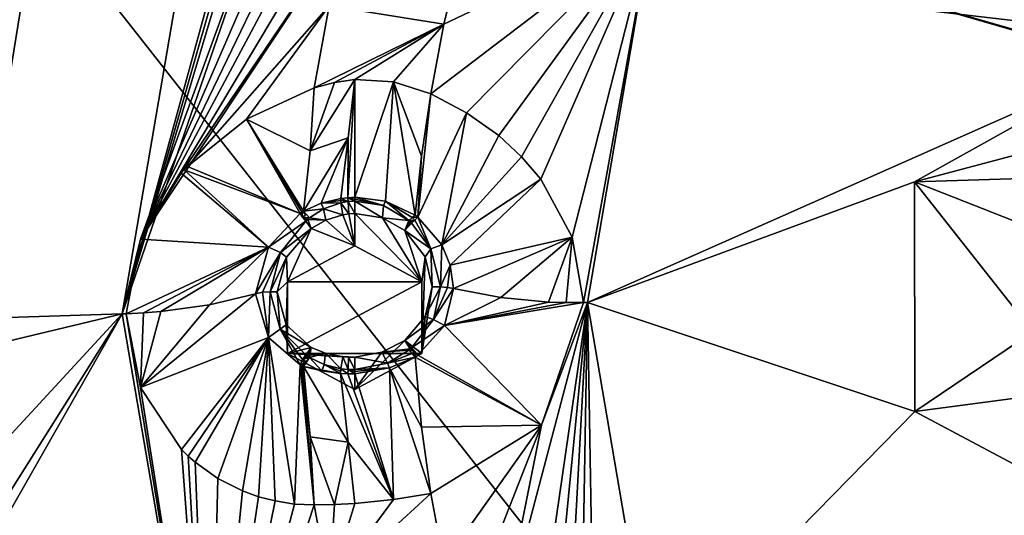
# Model space of a CAD drawing. Header units: millimetres. Extents: x -198 to 35, y -266 to 413.
# Tile 25 of 98: x -73.21 to -60.52, y -210.57 to -204.18. Entities that reach past the tile are written whole.
import ezdxf

# ---------------------------------------------------------------- set-up
doc = ezdxf.new("R2010")
doc.units = ezdxf.units.MM
doc.header["$LTSCALE"] = 87.30003
for name, color, linetype in [('1013', 7, 'CONTINUOUS'), ('1038', 7, 'CONTINUOUS'), ('1039', 7, 'CONTINUOUS'), ('1042', 7, 'CONTINUOUS'), ('386', 7, 'CONTINUOUS'), ('387', 7, 'CONTINUOUS'), ('388', 7, 'CONTINUOUS'), ('389', 7, 'CONTINUOUS'), ('390', 7, 'CONTINUOUS'), ('391', 7, 'CONTINUOUS'), ('392', 7, 'CONTINUOUS'), ('393', 7, 'CONTINUOUS'), ('442', 7, 'CONTINUOUS'), ('443', 7, 'CONTINUOUS'), ('540', 7, 'CONTINUOUS'), ('541', 7, 'CONTINUOUS'), ('542', 7, 'CONTINUOUS'), ('543', 7, 'CONTINUOUS'), ('544', 7, 'CONTINUOUS'), ('545', 7, 'CONTINUOUS'), ('546', 7, 'CONTINUOUS'), ('547', 7, 'CONTINUOUS'), ('548', 7, 'CONTINUOUS'), ('549', 7, 'CONTINUOUS'), ('722', 7, 'CONTINUOUS'), ('723', 7, 'CONTINUOUS'), ('724', 7, 'CONTINUOUS'), ('725', 7, 'CONTINUOUS'), ('726', 7, 'CONTINUOUS'), ('727', 7, 'CONTINUOUS'), ('728', 7, 'CONTINUOUS'), ('729', 7, 'CONTINUOUS'), ('730', 7, 'CONTINUOUS'), ('731', 7, 'CONTINUOUS'), ('732', 7, 'CONTINUOUS'), ('733', 7, 'CONTINUOUS'), ('734', 7, 'CONTINUOUS'), ('735', 7, 'CONTINUOUS'), ('834', 7, 'CONTINUOUS'), ('876', 7, 'CONTINUOUS'), ('989', 7, 'CONTINUOUS')]:
    doc.layers.add(name, color=color, linetype=linetype)

msp = doc.modelspace()

# ---------------------------------------------------------------- linework, layer by layer
at = {"layer": '1013', "linetype": 'Continuous'}
for points in [[(-58.916, -204.73, 96.739), (-61.675, -206.272, 97.264), (-58.909, -205.534, 97.208), (-58.916, -204.73, 96.739)], [(-61.675, -206.272, 97.264), (-58.911, -206.186, 97.872), (-58.909, -205.534, 97.208), (-61.675, -206.272, 97.264)], [(-58.911, -206.186, 97.872), (-61.675, -206.272, 97.264), (-60.146, -206.873, 98.106), (-58.911, -206.186, 97.872)], [(-61.675, -206.272, 97.264), (-61.67, -209.236, 98.462), (-60.15, -208.206, 98.645), (-61.675, -206.272, 97.264)], [(-60.146, -206.873, 98.106), (-61.675, -206.272, 97.264), (-60.15, -208.206, 98.645), (-60.146, -206.873, 98.106)], [(-61.67, -209.236, 98.462), (-58.911, -208.868, 98.956), (-60.15, -208.206, 98.645), (-61.67, -209.236, 98.462)], [(-61.67, -209.236, 98.462), (-58.916, -210.703, 99.152), (-58.911, -208.868, 98.956), (-61.67, -209.236, 98.462)]]:
    msp.add_3dface(points, dxfattribs=at)
at = {"layer": '1038', "linetype": 'Continuous'}
for points in [[(-67.913, -205.133, 96.914), (-67.453, -205.378, 96.861), (-65.062, -202.956, 95.706), (-67.913, -205.133, 96.914)], [(-67.913, -205.133, 96.914), (-65.062, -202.956, 95.706), (-67.746, -204.236, 96.551), (-67.913, -205.133, 96.914)], [(-65.062, -202.956, 95.706), (-67.53, -203.347, 96.192), (-67.746, -204.236, 96.551), (-65.062, -202.956, 95.706)], [(-67.453, -205.378, 96.861), (-67.038, -205.674, 96.88), (-65.062, -202.956, 95.706), (-67.453, -205.378, 96.861)], [(-67.038, -205.674, 96.88), (-66.743, -205.946, 96.942), (-65.062, -202.956, 95.706), (-67.038, -205.674, 96.88)], [(-66.743, -205.946, 96.942), (-66.494, -206.236, 97.033), (-65.062, -202.956, 95.706), (-66.743, -205.946, 96.942)], [(-66.494, -206.236, 97.033), (-66.089, -206.986, 97.326), (-65.062, -202.956, 95.706), (-66.494, -206.236, 97.033)], [(-66.089, -206.986, 97.326), (-65.944, -207.827, 97.672), (-65.062, -202.956, 95.706), (-66.089, -206.986, 97.326)], [(-65.944, -207.827, 97.672), (-65.894, -207.826, 97.674), (-65.062, -202.956, 95.706), (-65.944, -207.827, 97.672)], [(-66.488, -209.41, 98.315), (-67.032, -212.143, 99.596), (-65.894, -207.826, 97.674), (-66.488, -209.41, 98.315)], [(-67.032, -212.143, 99.596), (-66.536, -212.274, 99.547), (-65.894, -207.826, 97.674), (-67.032, -212.143, 99.596)], [(-66.536, -212.274, 99.547), (-66.335, -212.346, 99.548), (-65.894, -207.826, 97.674), (-66.536, -212.274, 99.547)], [(-65.944, -207.827, 97.672), (-66.488, -209.41, 98.315), (-65.894, -207.826, 97.674), (-65.944, -207.827, 97.672)], [(-66.335, -212.346, 99.548), (-66.143, -212.427, 99.559), (-65.894, -207.826, 97.674), (-66.335, -212.346, 99.548)], [(-66.143, -212.427, 99.559), (-65.974, -212.51, 99.578), (-65.894, -207.826, 97.674), (-66.143, -212.427, 99.559)], [(-65.974, -212.51, 99.578), (-65.81, -212.601, 99.605), (-65.894, -207.826, 97.674), (-65.974, -212.51, 99.578)], [(-65.81, -212.601, 99.605), (-65.062, -212.697, 99.642), (-65.894, -207.826, 97.674), (-65.81, -212.601, 99.605)], [(-66.488, -209.41, 98.315), (-67.913, -210.292, 98.998), (-67.746, -211.189, 99.361), (-66.488, -209.41, 98.315)], [(-67.53, -212.078, 99.72), (-66.488, -209.41, 98.315), (-67.746, -211.189, 99.361), (-67.53, -212.078, 99.72)], [(-66.488, -209.41, 98.315), (-67.53, -212.078, 99.72), (-67.032, -212.143, 99.596), (-66.488, -209.41, 98.315)]]:
    msp.add_3dface(points, dxfattribs=at)
at = {"layer": '1039', "linetype": 'Continuous'}
for points in [[(-70.174, -201.701, 94.868), (-70.768, -201.384, 94.646), (-71.894, -207.974, 97.309), (-70.174, -201.701, 94.868)], [(-70.131, -201.807, 94.926), (-70.174, -201.701, 94.868), (-71.894, -207.974, 97.309), (-70.131, -201.807, 94.926)], [(-70.083, -201.912, 94.986), (-70.131, -201.807, 94.926), (-71.894, -207.974, 97.309), (-70.083, -201.912, 94.986)], [(-69.908, -202.207, 95.171), (-70.083, -201.912, 94.986), (-71.894, -207.974, 97.309), (-69.908, -202.207, 95.171)], [(-71.657, -207.011, 96.94), (-69.908, -202.207, 95.171), (-71.894, -207.974, 97.309), (-71.657, -207.011, 96.94)], [(-69.692, -202.468, 95.365), (-69.908, -202.207, 95.171), (-71.657, -207.011, 96.94), (-69.692, -202.468, 95.365)], [(-69.54, -202.61, 95.49), (-69.692, -202.468, 95.365), (-71.657, -207.011, 96.94), (-69.54, -202.61, 95.49)], [(-69.377, -202.735, 95.619), (-69.54, -202.61, 95.49), (-71.657, -207.011, 96.94), (-69.377, -202.735, 95.619)], [(-69.178, -202.856, 95.771), (-69.377, -202.735, 95.619), (-71.657, -207.011, 96.94), (-69.178, -202.856, 95.771)], [(-68.966, -202.953, 95.93), (-69.178, -202.856, 95.771), (-71.657, -207.011, 96.94), (-68.966, -202.953, 95.93)], [(-68.966, -202.953, 95.93), (-71.657, -207.011, 96.94), (-71.132, -206.159, 96.669), (-68.966, -202.953, 95.93)], [(-68.966, -202.953, 95.93), (-71.132, -206.159, 96.669), (-69.223, -203.999, 96.353), (-68.966, -202.953, 95.93)], [(-71.132, -206.159, 96.669), (-71.093, -206.116, 96.658), (-69.223, -203.999, 96.353), (-71.132, -206.159, 96.669)], [(-71.093, -206.116, 96.658), (-71.053, -206.072, 96.648), (-69.223, -203.999, 96.353), (-71.093, -206.116, 96.658)], [(-71.053, -206.072, 96.648), (-70.291, -205.463, 96.59), (-69.223, -203.999, 96.353), (-71.053, -206.072, 96.648)], [(-70.291, -205.463, 96.59), (-69.417, -205.056, 96.78), (-69.223, -203.999, 96.353), (-70.291, -205.463, 96.59)], [(-71.844, -207.973, 97.312), (-71.657, -207.011, 96.94), (-71.894, -207.974, 97.309), (-71.844, -207.973, 97.312)], [(-71.844, -207.973, 97.312), (-71.894, -207.974, 97.309), (-70.768, -214.564, 99.971), (-71.844, -207.973, 97.312)], [(-71.657, -208.924, 97.714), (-71.844, -207.973, 97.312), (-70.768, -214.564, 99.971), (-71.657, -208.924, 97.714)], [(-71.13, -209.726, 98.11), (-71.657, -208.924, 97.714), (-70.768, -214.564, 99.971), (-71.13, -209.726, 98.11)], [(-71.043, -209.81, 98.16), (-71.13, -209.726, 98.11), (-70.768, -214.564, 99.971), (-71.043, -209.81, 98.16)], [(-70.954, -209.888, 98.209), (-71.043, -209.81, 98.16), (-70.768, -214.564, 99.971), (-70.954, -209.888, 98.209)], [(-70.661, -210.097, 98.359), (-70.954, -209.888, 98.209), (-70.768, -214.564, 99.971), (-70.661, -210.097, 98.359)], [(-70.342, -210.26, 98.513), (-70.661, -210.097, 98.359), (-70.768, -214.564, 99.971), (-70.342, -210.26, 98.513)], [(-70.135, -210.334, 98.61), (-70.342, -210.26, 98.513), (-70.768, -214.564, 99.971), (-70.135, -210.334, 98.61)], [(-69.919, -210.389, 98.712), (-70.135, -210.334, 98.61), (-70.768, -214.564, 99.971), (-69.919, -210.389, 98.712)], [(-69.67, -210.428, 98.831), (-69.919, -210.389, 98.712), (-70.768, -214.564, 99.971), (-69.67, -210.428, 98.831)], [(-69.417, -210.44, 98.955), (-69.67, -210.428, 98.831), (-70.768, -214.564, 99.971), (-69.417, -210.44, 98.955)], [(-69.417, -210.44, 98.955), (-70.768, -214.564, 99.971), (-69.223, -211.497, 99.382), (-69.417, -210.44, 98.955)]]:
    msp.add_3dface(points, dxfattribs=at)
at = {"layer": '1042', "linetype": 'Continuous'}
for points in [[(-67.746, -204.236, 96.551), (-67.53, -203.347, 96.192), (-69.223, -203.999, 96.353), (-67.746, -204.236, 96.551)], [(-69.417, -205.056, 96.78), (-67.746, -204.236, 96.551), (-69.223, -203.999, 96.353), (-69.417, -205.056, 96.78)], [(-69.417, -205.056, 96.78), (-69.155, -204.986, 96.861), (-67.746, -204.236, 96.551), (-69.417, -205.056, 96.78)], [(-69.155, -204.986, 96.861), (-68.894, -204.951, 96.917), (-67.746, -204.236, 96.551), (-69.155, -204.986, 96.861)], [(-68.894, -204.951, 96.917), (-68.396, -204.98, 96.958), (-67.746, -204.236, 96.551), (-68.894, -204.951, 96.917)], [(-68.396, -204.98, 96.958), (-67.913, -205.133, 96.914), (-67.746, -204.236, 96.551), (-68.396, -204.98, 96.958)], [(-67.913, -210.292, 98.998), (-68.393, -210.371, 99.136), (-69.223, -211.497, 99.382), (-67.913, -210.292, 98.998)], [(-67.746, -211.189, 99.361), (-67.913, -210.292, 98.998), (-69.223, -211.497, 99.382), (-67.746, -211.189, 99.361)], [(-68.393, -210.371, 99.136), (-68.894, -210.421, 99.127), (-69.223, -211.497, 99.382), (-68.393, -210.371, 99.136)], [(-69.155, -210.434, 99.063), (-69.417, -210.44, 98.955), (-69.223, -211.497, 99.382), (-69.155, -210.434, 99.063)], [(-68.894, -210.421, 99.127), (-69.155, -210.434, 99.063), (-69.223, -211.497, 99.382), (-68.894, -210.421, 99.127)]]:
    msp.add_3dface(points, dxfattribs=at)
at = {"layer": '386', "linetype": 'Continuous'}
for points in [[(-70.766, -207.859, 97.594), (-71.657, -208.924, 97.714), (-70.174, -207.714, 97.953), (-70.766, -207.859, 97.594)], [(-70.174, -207.714, 97.953), (-71.657, -208.924, 97.714), (-70.008, -208.281, 98.222), (-70.174, -207.714, 97.953)], [(-71.844, -207.973, 97.312), (-71.657, -208.924, 97.714), (-71.617, -207.962, 97.338), (-71.844, -207.973, 97.312)], [(-71.394, -207.945, 97.379), (-71.657, -208.924, 97.714), (-70.766, -207.859, 97.594), (-71.394, -207.945, 97.379)], [(-71.617, -207.962, 97.338), (-71.657, -208.924, 97.714), (-71.394, -207.945, 97.379), (-71.617, -207.962, 97.338)], [(-71.657, -208.924, 97.714), (-71.13, -209.726, 98.11), (-70.008, -208.281, 98.222), (-71.657, -208.924, 97.714)], [(-71.13, -209.726, 98.11), (-71.043, -209.81, 98.16), (-70.008, -208.281, 98.222), (-71.13, -209.726, 98.11)], [(-71.043, -209.81, 98.16), (-70.954, -209.888, 98.209), (-70.008, -208.281, 98.222), (-71.043, -209.81, 98.16)], [(-70.954, -209.888, 98.209), (-70.661, -210.097, 98.359), (-70.008, -208.281, 98.222), (-70.954, -209.888, 98.209)], [(-70.661, -210.097, 98.359), (-70.342, -210.26, 98.513), (-70.008, -208.281, 98.222), (-70.661, -210.097, 98.359)], [(-70.342, -210.26, 98.513), (-70.135, -210.334, 98.61), (-70.008, -208.281, 98.222), (-70.342, -210.26, 98.513)], [(-70.135, -210.334, 98.61), (-69.919, -210.389, 98.712), (-70.008, -208.281, 98.222), (-70.135, -210.334, 98.61)], [(-69.919, -210.389, 98.712), (-69.67, -210.428, 98.831), (-70.008, -208.281, 98.222), (-69.919, -210.389, 98.712)], [(-70.008, -208.281, 98.222), (-69.67, -210.428, 98.831), (-69.599, -208.63, 98.494), (-70.008, -208.281, 98.222)], [(-69.67, -210.428, 98.831), (-69.417, -210.44, 98.955), (-69.599, -208.63, 98.494), (-69.67, -210.428, 98.831)], [(-69.599, -208.63, 98.494), (-69.417, -210.44, 98.955), (-69.578, -208.641, 98.506), (-69.599, -208.63, 98.494)], [(-69.578, -208.641, 98.506), (-69.417, -210.44, 98.955), (-69.467, -209.559, 98.696), (-69.578, -208.641, 98.506)], [(-69.557, -208.652, 98.517), (-69.578, -208.641, 98.506), (-69.467, -209.559, 98.696), (-69.557, -208.652, 98.517)]]:
    msp.add_3dface(points, dxfattribs=at)
at = {"layer": '387', "linetype": 'Continuous'}
for points in [[(-69.417, -205.056, 96.78), (-70.291, -205.463, 96.59), (-69.467, -205.871, 97.206), (-69.417, -205.056, 96.78)], [(-70.291, -205.463, 96.59), (-71.053, -206.072, 96.648), (-69.599, -206.678, 97.705), (-70.291, -205.463, 96.59)], [(-69.467, -205.871, 97.206), (-70.291, -205.463, 96.59), (-69.557, -206.647, 97.707), (-69.467, -205.871, 97.206)], [(-69.557, -206.647, 97.707), (-70.291, -205.463, 96.59), (-69.578, -206.663, 97.707), (-69.557, -206.647, 97.707)], [(-69.578, -206.663, 97.707), (-70.291, -205.463, 96.59), (-69.599, -206.678, 97.705), (-69.578, -206.663, 97.707)], [(-71.053, -206.072, 96.648), (-71.093, -206.116, 96.658), (-69.599, -206.678, 97.705), (-71.053, -206.072, 96.648)], [(-71.132, -206.159, 96.669), (-71.657, -207.011, 96.94), (-70.006, -207.115, 97.751), (-71.132, -206.159, 96.669)], [(-71.093, -206.116, 96.658), (-71.132, -206.159, 96.669), (-70.006, -207.115, 97.751), (-71.093, -206.116, 96.658)], [(-69.599, -206.678, 97.705), (-71.093, -206.116, 96.658), (-70.006, -207.115, 97.751), (-69.599, -206.678, 97.705)], [(-71.657, -207.011, 96.94), (-71.844, -207.973, 97.312), (-70.006, -207.115, 97.751), (-71.657, -207.011, 96.94)], [(-71.844, -207.973, 97.312), (-71.617, -207.962, 97.338), (-70.006, -207.115, 97.751), (-71.844, -207.973, 97.312)], [(-71.617, -207.962, 97.338), (-71.394, -207.945, 97.379), (-70.006, -207.115, 97.751), (-71.617, -207.962, 97.338)], [(-71.394, -207.945, 97.379), (-70.766, -207.859, 97.594), (-70.006, -207.115, 97.751), (-71.394, -207.945, 97.379)], [(-70.766, -207.859, 97.594), (-70.174, -207.714, 97.953), (-70.006, -207.115, 97.751), (-70.766, -207.859, 97.594)]]:
    msp.add_3dface(points, dxfattribs=at)
at = {"layer": '388', "linetype": 'Continuous'}
for points in [[(-67.453, -205.378, 96.861), (-67.913, -205.133, 96.914), (-68.08, -206.727, 97.829), (-67.453, -205.378, 96.861)], [(-68.08, -206.727, 97.829), (-67.913, -205.133, 96.914), (-68.035, -205.937, 97.31), (-68.08, -206.727, 97.829)], [(-67.773, -207.083, 97.916), (-67.453, -205.378, 96.861), (-68.08, -206.727, 97.829), (-67.773, -207.083, 97.916)], [(-67.038, -205.674, 96.88), (-67.453, -205.378, 96.861), (-67.773, -207.083, 97.916), (-67.038, -205.674, 96.88)], [(-66.743, -205.946, 96.942), (-67.038, -205.674, 96.88), (-67.773, -207.083, 97.916), (-66.743, -205.946, 96.942)], [(-68.114, -206.699, 97.824), (-68.08, -206.727, 97.829), (-68.035, -205.937, 97.31), (-68.114, -206.699, 97.824)], [(-66.494, -206.236, 97.033), (-66.743, -205.946, 96.942), (-67.773, -207.083, 97.916), (-66.494, -206.236, 97.033)], [(-67.662, -207.347, 98.005), (-66.494, -206.236, 97.033), (-67.773, -207.083, 97.916), (-67.662, -207.347, 98.005)], [(-66.089, -206.986, 97.326), (-66.494, -206.236, 97.033), (-67.662, -207.347, 98.005), (-66.089, -206.986, 97.326)], [(-67.62, -207.646, 98.12), (-66.089, -206.986, 97.326), (-67.662, -207.347, 98.005), (-67.62, -207.646, 98.12)], [(-67.009, -207.765, 97.826), (-66.089, -206.986, 97.326), (-67.62, -207.646, 98.12), (-67.009, -207.765, 97.826)], [(-66.394, -207.821, 97.686), (-66.089, -206.986, 97.326), (-67.009, -207.765, 97.826), (-66.394, -207.821, 97.686)], [(-66.169, -207.828, 97.67), (-66.089, -206.986, 97.326), (-66.394, -207.821, 97.686), (-66.169, -207.828, 97.67)], [(-65.944, -207.827, 97.672), (-66.089, -206.986, 97.326), (-66.169, -207.828, 97.67), (-65.944, -207.827, 97.672)]]:
    msp.add_3dface(points, dxfattribs=at)
at = {"layer": '389', "linetype": 'Continuous'}
for points in [[(-67.009, -207.765, 97.826), (-67.62, -207.646, 98.12), (-67.735, -208.125, 98.33), (-67.009, -207.765, 97.826)], [(-66.394, -207.821, 97.686), (-67.009, -207.765, 97.826), (-67.735, -208.125, 98.33), (-66.394, -207.821, 97.686)], [(-66.169, -207.828, 97.67), (-66.394, -207.821, 97.686), (-67.735, -208.125, 98.33), (-66.169, -207.828, 97.67)], [(-65.944, -207.827, 97.672), (-66.169, -207.828, 97.67), (-67.735, -208.125, 98.33), (-65.944, -207.827, 97.672)], [(-66.488, -209.41, 98.315), (-65.944, -207.827, 97.672), (-67.735, -208.125, 98.33), (-66.488, -209.41, 98.315)], [(-68.08, -208.509, 98.549), (-66.488, -209.41, 98.315), (-67.735, -208.125, 98.33), (-68.08, -208.509, 98.549)], [(-68.114, -208.533, 98.565), (-66.488, -209.41, 98.315), (-68.08, -208.509, 98.549), (-68.114, -208.533, 98.565)], [(-68.035, -209.438, 98.724), (-66.488, -209.41, 98.315), (-68.114, -208.533, 98.565), (-68.035, -209.438, 98.724)], [(-67.913, -210.292, 98.998), (-66.488, -209.41, 98.315), (-68.035, -209.438, 98.724), (-67.913, -210.292, 98.998)]]:
    msp.add_3dface(points, dxfattribs=at)
at = {"layer": '390', "linetype": 'Continuous'}
for points in [[(-68.893, -206.47, 97.754), (-68.894, -204.951, 96.917), (-68.983, -206.475, 97.748), (-68.893, -206.47, 97.754)], [(-68.983, -206.475, 97.748), (-68.894, -204.951, 96.917), (-68.978, -205.703, 97.279), (-68.983, -206.475, 97.748)], [(-68.396, -204.98, 96.958), (-68.894, -204.951, 96.917), (-68.893, -206.47, 97.754), (-68.396, -204.98, 96.958)], [(-68.499, -206.521, 97.789), (-68.396, -204.98, 96.958), (-68.893, -206.47, 97.754), (-68.499, -206.521, 97.789)], [(-68.114, -206.699, 97.824), (-68.396, -204.98, 96.958), (-68.499, -206.521, 97.789), (-68.114, -206.699, 97.824)], [(-68.035, -205.937, 97.31), (-67.913, -205.133, 96.914), (-68.396, -204.98, 96.958), (-68.035, -205.937, 97.31)], [(-68.114, -206.699, 97.824), (-68.035, -205.937, 97.31), (-68.396, -204.98, 96.958), (-68.114, -206.699, 97.824)], [(-69.075, -206.485, 97.743), (-68.983, -206.475, 97.748), (-68.978, -205.703, 97.279), (-69.075, -206.485, 97.743)]]:
    msp.add_3dface(points, dxfattribs=at)
at = {"layer": '391', "linetype": 'Continuous'}
for points in [[(-68.894, -204.951, 96.917), (-69.467, -205.871, 97.206), (-68.978, -205.703, 97.279), (-68.894, -204.951, 96.917)], [(-69.467, -205.871, 97.206), (-68.894, -204.951, 96.917), (-69.155, -204.986, 96.861), (-69.467, -205.871, 97.206)], [(-69.417, -205.056, 96.78), (-69.467, -205.871, 97.206), (-69.155, -204.986, 96.861), (-69.417, -205.056, 96.78)], [(-69.467, -205.871, 97.206), (-69.557, -206.647, 97.707), (-68.978, -205.703, 97.279), (-69.467, -205.871, 97.206)], [(-68.978, -205.703, 97.279), (-69.557, -206.647, 97.707), (-69.328, -206.546, 97.73), (-68.978, -205.703, 97.279)], [(-69.075, -206.485, 97.743), (-68.978, -205.703, 97.279), (-69.328, -206.546, 97.73), (-69.075, -206.485, 97.743)]]:
    msp.add_3dface(points, dxfattribs=at)
at = {"layer": '392', "linetype": 'Continuous'}
for points in [[(-68.035, -209.438, 98.724), (-68.114, -208.533, 98.565), (-68.444, -208.67, 98.656), (-68.035, -209.438, 98.724)], [(-68.893, -208.746, 98.674), (-68.393, -210.371, 99.136), (-68.444, -208.67, 98.656), (-68.893, -208.746, 98.674)], [(-67.913, -210.292, 98.998), (-68.035, -209.438, 98.724), (-68.444, -208.67, 98.656), (-67.913, -210.292, 98.998)], [(-68.393, -210.371, 99.136), (-67.913, -210.292, 98.998), (-68.444, -208.67, 98.656), (-68.393, -210.371, 99.136)], [(-68.978, -209.629, 98.865), (-68.393, -210.371, 99.136), (-69.076, -208.743, 98.655), (-68.978, -209.629, 98.865)], [(-69.076, -208.743, 98.655), (-68.393, -210.371, 99.136), (-68.985, -208.747, 98.666), (-69.076, -208.743, 98.655)], [(-68.985, -208.747, 98.666), (-68.393, -210.371, 99.136), (-68.893, -208.746, 98.674), (-68.985, -208.747, 98.666)], [(-68.894, -210.421, 99.127), (-68.393, -210.371, 99.136), (-68.978, -209.629, 98.865), (-68.894, -210.421, 99.127)]]:
    msp.add_3dface(points, dxfattribs=at)
at = {"layer": '393', "linetype": 'Continuous'}
for points in [[(-69.557, -208.652, 98.517), (-69.467, -209.559, 98.696), (-68.978, -209.629, 98.865), (-69.557, -208.652, 98.517)], [(-69.557, -208.652, 98.517), (-68.978, -209.629, 98.865), (-69.076, -208.743, 98.655), (-69.557, -208.652, 98.517)], [(-69.557, -208.652, 98.517), (-69.076, -208.743, 98.655), (-69.32, -208.71, 98.605), (-69.557, -208.652, 98.517)], [(-69.467, -209.559, 98.696), (-69.417, -210.44, 98.955), (-69.155, -210.434, 99.063), (-69.467, -209.559, 98.696)], [(-68.978, -209.629, 98.865), (-69.467, -209.559, 98.696), (-69.155, -210.434, 99.063), (-68.978, -209.629, 98.865)], [(-68.894, -210.421, 99.127), (-68.978, -209.629, 98.865), (-69.155, -210.434, 99.063), (-68.894, -210.421, 99.127)]]:
    msp.add_3dface(points, dxfattribs=at)
at = {"layer": '442', "linetype": 'Continuous'}
for points in [[(-69.048, -206.696, 97.834), (-69.269, -206.765, 97.827), (-68.894, -207.096, 96.812), (-69.048, -206.696, 97.834)], [(-68.972, -206.685, 97.839), (-69.048, -206.696, 97.834), (-68.894, -207.096, 96.812), (-68.972, -206.685, 97.839)], [(-68.894, -206.679, 97.844), (-68.972, -206.685, 97.839), (-68.894, -207.096, 96.812), (-68.894, -206.679, 97.844)], [(-69.269, -206.765, 97.827), (-69.456, -206.874, 97.822), (-68.894, -207.096, 96.812), (-69.269, -206.765, 97.827)], [(-69.456, -206.874, 97.822), (-69.776, -207.242, 97.864), (-69.76, -207.56, 97), (-69.456, -206.874, 97.822)], [(-68.894, -207.096, 96.812), (-69.456, -206.874, 97.822), (-69.76, -207.56, 97), (-68.894, -207.096, 96.812)], [(-69.776, -207.242, 97.864), (-69.894, -207.689, 98.015), (-69.76, -207.56, 97), (-69.776, -207.242, 97.864)], [(-69.894, -207.689, 98.015), (-69.777, -208.114, 98.216), (-69.76, -207.56, 97), (-69.894, -207.689, 98.015)], [(-69.76, -207.56, 97), (-69.777, -208.114, 98.216), (-69.76, -208.486, 97.374), (-69.76, -207.56, 97)], [(-69.777, -208.114, 98.216), (-69.456, -208.409, 98.442), (-69.76, -208.486, 97.374), (-69.777, -208.114, 98.216)], [(-69.456, -208.409, 98.442), (-69.273, -208.483, 98.521), (-69.76, -208.486, 97.374), (-69.456, -208.409, 98.442)], [(-69.273, -208.483, 98.521), (-69.049, -208.528, 98.575), (-69.76, -208.486, 97.374), (-69.273, -208.483, 98.521)], [(-68.894, -208.534, 98.593), (-68.894, -208.95, 97.561), (-69.76, -208.486, 97.374), (-68.894, -208.534, 98.593)], [(-68.973, -208.533, 98.585), (-68.894, -208.534, 98.593), (-69.76, -208.486, 97.374), (-68.973, -208.533, 98.585)], [(-69.049, -208.528, 98.575), (-68.973, -208.533, 98.585), (-69.76, -208.486, 97.374), (-69.049, -208.528, 98.575)]]:
    msp.add_3dface(points, dxfattribs=at)
at = {"layer": '443', "linetype": 'Continuous'}
for points in [[(-68.894, -206.679, 97.844), (-68.894, -207.096, 96.812), (-68.028, -207.56, 97), (-68.894, -206.679, 97.844)], [(-68.535, -206.735, 97.883), (-68.894, -206.679, 97.844), (-68.028, -207.56, 97), (-68.535, -206.735, 97.883)], [(-68.248, -206.9, 97.929), (-68.535, -206.735, 97.883), (-68.028, -207.56, 97), (-68.248, -206.9, 97.929)], [(-67.985, -207.236, 98.021), (-68.248, -206.9, 97.929), (-68.028, -207.56, 97), (-67.985, -207.236, 98.021)], [(-67.894, -207.627, 98.167), (-67.985, -207.236, 98.021), (-68.028, -208.486, 97.374), (-67.894, -207.627, 98.167)], [(-68.028, -208.486, 97.374), (-67.985, -207.236, 98.021), (-68.028, -207.56, 97), (-68.028, -208.486, 97.374)], [(-67.985, -208.01, 98.333), (-67.894, -207.627, 98.167), (-68.028, -208.486, 97.374), (-67.985, -208.01, 98.333)], [(-68.248, -208.316, 98.501), (-67.985, -208.01, 98.333), (-68.028, -208.486, 97.374), (-68.248, -208.316, 98.501)], [(-68.248, -208.316, 98.501), (-68.894, -208.95, 97.561), (-68.544, -208.469, 98.583), (-68.248, -208.316, 98.501)], [(-68.894, -208.95, 97.561), (-68.248, -208.316, 98.501), (-68.028, -208.486, 97.374), (-68.894, -208.95, 97.561)], [(-68.894, -208.95, 97.561), (-68.894, -208.534, 98.593), (-68.544, -208.469, 98.583), (-68.894, -208.95, 97.561)]]:
    msp.add_3dface(points, dxfattribs=at)
at = {"layer": '540', "linetype": 'Continuous'}
for points in [[(-68.248, -208.316, 98.501), (-68.544, -208.469, 98.583), (-68.179, -208.426, 98.548), (-68.248, -208.316, 98.501)], [(-68.161, -208.411, 98.539), (-68.248, -208.316, 98.501), (-68.179, -208.426, 98.548), (-68.161, -208.411, 98.539)], [(-68.544, -208.469, 98.583), (-68.894, -208.534, 98.593), (-68.472, -208.609, 98.64), (-68.544, -208.469, 98.583)], [(-68.179, -208.426, 98.548), (-68.544, -208.469, 98.583), (-68.196, -208.441, 98.557), (-68.179, -208.426, 98.548)], [(-68.196, -208.441, 98.557), (-68.544, -208.469, 98.583), (-68.472, -208.609, 98.64), (-68.196, -208.441, 98.557)], [(-68.472, -208.609, 98.64), (-68.894, -208.534, 98.593), (-68.894, -208.694, 98.658), (-68.472, -208.609, 98.64)]]:
    msp.add_3dface(points, dxfattribs=at)
at = {"layer": '541', "linetype": 'Continuous'}
for points in [[(-67.894, -207.627, 98.167), (-67.985, -208.01, 98.333), (-67.787, -207.627, 98.167), (-67.894, -207.627, 98.167)], [(-67.787, -207.627, 98.167), (-67.985, -208.01, 98.333), (-67.88, -208.047, 98.348), (-67.787, -207.627, 98.167)], [(-67.985, -208.01, 98.333), (-68.248, -208.316, 98.501), (-67.88, -208.047, 98.348), (-67.985, -208.01, 98.333)], [(-68.248, -208.316, 98.501), (-68.161, -208.411, 98.539), (-67.88, -208.047, 98.348), (-68.248, -208.316, 98.501)]]:
    msp.add_3dface(points, dxfattribs=at)
at = {"layer": '542', "linetype": 'Continuous'}
for points in [[(-68.161, -206.805, 97.89), (-68.248, -206.9, 97.929), (-67.911, -207.135, 97.984), (-68.161, -206.805, 97.89)], [(-68.248, -206.9, 97.929), (-67.985, -207.236, 98.021), (-67.911, -207.135, 97.984), (-68.248, -206.9, 97.929)], [(-67.985, -207.236, 98.021), (-67.894, -207.627, 98.167), (-67.911, -207.135, 97.984), (-67.985, -207.236, 98.021)], [(-67.894, -207.627, 98.167), (-67.787, -207.627, 98.167), (-67.911, -207.135, 97.984), (-67.894, -207.627, 98.167)]]:
    msp.add_3dface(points, dxfattribs=at)
at = {"layer": '543', "linetype": 'Continuous'}
for points in [[(-68.894, -206.679, 97.844), (-68.535, -206.735, 97.883), (-68.894, -206.519, 97.779), (-68.894, -206.679, 97.844)], [(-68.894, -206.519, 97.779), (-68.535, -206.735, 97.883), (-68.522, -206.574, 97.818), (-68.894, -206.519, 97.779)], [(-68.522, -206.574, 97.818), (-68.535, -206.735, 97.883), (-68.196, -206.771, 97.882), (-68.522, -206.574, 97.818)], [(-68.535, -206.735, 97.883), (-68.248, -206.9, 97.929), (-68.196, -206.771, 97.882), (-68.535, -206.735, 97.883)], [(-68.196, -206.771, 97.882), (-68.248, -206.9, 97.929), (-68.179, -206.788, 97.886), (-68.196, -206.771, 97.882)], [(-68.248, -206.9, 97.929), (-68.161, -206.805, 97.89), (-68.179, -206.788, 97.886), (-68.248, -206.9, 97.929)]]:
    msp.add_3dface(points, dxfattribs=at)
at = {"layer": '544', "linetype": 'Continuous'}
for points in [[(-69.074, -206.542, 97.772), (-68.972, -206.685, 97.839), (-68.978, -206.526, 97.775), (-69.074, -206.542, 97.772)], [(-69.048, -206.696, 97.834), (-68.972, -206.685, 97.839), (-69.074, -206.542, 97.772), (-69.048, -206.696, 97.834)], [(-68.894, -206.679, 97.844), (-68.894, -206.519, 97.779), (-68.978, -206.526, 97.775), (-68.894, -206.679, 97.844)], [(-68.972, -206.685, 97.839), (-68.894, -206.679, 97.844), (-68.978, -206.526, 97.775), (-68.972, -206.685, 97.839)]]:
    msp.add_3dface(points, dxfattribs=at)
at = {"layer": '545', "linetype": 'Continuous'}
for points in [[(-69.048, -206.696, 97.834), (-69.074, -206.542, 97.772), (-69.296, -206.618, 97.773), (-69.048, -206.696, 97.834)], [(-69.477, -206.735, 97.782), (-69.269, -206.765, 97.827), (-69.296, -206.618, 97.773), (-69.477, -206.735, 97.782)], [(-69.269, -206.765, 97.827), (-69.048, -206.696, 97.834), (-69.296, -206.618, 97.773), (-69.269, -206.765, 97.827)], [(-69.526, -206.778, 97.783), (-69.456, -206.874, 97.822), (-69.5, -206.756, 97.783), (-69.526, -206.778, 97.783)], [(-69.5, -206.756, 97.783), (-69.269, -206.765, 97.827), (-69.477, -206.735, 97.782), (-69.5, -206.756, 97.783)], [(-69.456, -206.874, 97.822), (-69.269, -206.765, 97.827), (-69.5, -206.756, 97.783), (-69.456, -206.874, 97.822)]]:
    msp.add_3dface(points, dxfattribs=at)
at = {"layer": '546', "linetype": 'Continuous'}
for points in [[(-69.456, -206.874, 97.822), (-69.526, -206.778, 97.783), (-69.853, -207.18, 97.841), (-69.456, -206.874, 97.822)], [(-69.776, -207.242, 97.864), (-69.456, -206.874, 97.822), (-69.853, -207.18, 97.841), (-69.776, -207.242, 97.864)], [(-69.985, -207.689, 98.015), (-69.776, -207.242, 97.864), (-69.853, -207.18, 97.841), (-69.985, -207.689, 98.015)], [(-69.894, -207.689, 98.015), (-69.776, -207.242, 97.864), (-69.985, -207.689, 98.015), (-69.894, -207.689, 98.015)]]:
    msp.add_3dface(points, dxfattribs=at)
at = {"layer": '547', "linetype": 'Continuous'}
for points in [[(-69.894, -207.689, 98.015), (-69.985, -207.689, 98.015), (-69.854, -208.172, 98.242), (-69.894, -207.689, 98.015)], [(-69.777, -208.114, 98.216), (-69.894, -207.689, 98.015), (-69.854, -208.172, 98.242), (-69.777, -208.114, 98.216)], [(-69.456, -208.409, 98.442), (-69.777, -208.114, 98.216), (-69.854, -208.172, 98.242), (-69.456, -208.409, 98.442)], [(-69.526, -208.504, 98.481), (-69.456, -208.409, 98.442), (-69.854, -208.172, 98.242), (-69.526, -208.504, 98.481)]]:
    msp.add_3dface(points, dxfattribs=at)
at = {"layer": '548', "linetype": 'Continuous'}
for points in [[(-69.456, -208.409, 98.442), (-69.526, -208.504, 98.481), (-69.5, -208.52, 98.496), (-69.456, -208.409, 98.442)], [(-69.476, -208.537, 98.51), (-69.456, -208.409, 98.442), (-69.5, -208.52, 98.496), (-69.476, -208.537, 98.51)], [(-69.273, -208.483, 98.521), (-69.456, -208.409, 98.442), (-69.476, -208.537, 98.51), (-69.273, -208.483, 98.521)], [(-69.289, -208.629, 98.587), (-69.273, -208.483, 98.521), (-69.476, -208.537, 98.51), (-69.289, -208.629, 98.587)], [(-69.075, -208.682, 98.637), (-69.273, -208.483, 98.521), (-69.289, -208.629, 98.587), (-69.075, -208.682, 98.637)], [(-69.049, -208.528, 98.575), (-69.273, -208.483, 98.521), (-69.075, -208.682, 98.637), (-69.049, -208.528, 98.575)]]:
    msp.add_3dface(points, dxfattribs=at)
at = {"layer": '549', "linetype": 'Continuous'}
for points in [[(-69.049, -208.528, 98.575), (-69.075, -208.682, 98.637), (-68.981, -208.692, 98.65), (-69.049, -208.528, 98.575)], [(-68.973, -208.533, 98.585), (-69.049, -208.528, 98.575), (-68.981, -208.692, 98.65), (-68.973, -208.533, 98.585)], [(-68.894, -208.694, 98.658), (-68.973, -208.533, 98.585), (-68.981, -208.692, 98.65), (-68.894, -208.694, 98.658)], [(-68.894, -208.534, 98.593), (-68.973, -208.533, 98.585), (-68.894, -208.694, 98.658), (-68.894, -208.534, 98.593)]]:
    msp.add_3dface(points, dxfattribs=at)
at = {"layer": '722', "linetype": 'Continuous'}
for points in [[(-68.161, -206.805, 97.89), (-67.911, -207.135, 97.984), (-68.119, -206.763, 97.866), (-68.161, -206.805, 97.89)], [(-67.911, -207.135, 97.984), (-68.08, -206.727, 97.829), (-68.119, -206.763, 97.866), (-67.911, -207.135, 97.984)], [(-67.773, -207.083, 97.916), (-68.08, -206.727, 97.829), (-67.911, -207.135, 97.984), (-67.773, -207.083, 97.916)], [(-67.787, -207.627, 98.167), (-67.773, -207.083, 97.916), (-67.911, -207.135, 97.984), (-67.787, -207.627, 98.167)], [(-67.662, -207.347, 98.005), (-67.773, -207.083, 97.916), (-67.787, -207.627, 98.167), (-67.662, -207.347, 98.005)], [(-67.662, -207.347, 98.005), (-67.787, -207.627, 98.167), (-67.7, -207.632, 98.155), (-67.662, -207.347, 98.005)], [(-67.62, -207.646, 98.12), (-67.662, -207.347, 98.005), (-67.7, -207.632, 98.155), (-67.62, -207.646, 98.12)]]:
    msp.add_3dface(points, dxfattribs=at)
at = {"layer": '723', "linetype": 'Continuous'}
for points in [[(-68.08, -206.727, 97.829), (-68.114, -206.699, 97.824), (-68.154, -206.732, 97.859), (-68.08, -206.727, 97.829)], [(-68.196, -206.771, 97.882), (-68.119, -206.763, 97.866), (-68.154, -206.732, 97.859), (-68.196, -206.771, 97.882)], [(-68.196, -206.771, 97.882), (-68.179, -206.788, 97.886), (-68.119, -206.763, 97.866), (-68.196, -206.771, 97.882)], [(-68.179, -206.788, 97.886), (-68.161, -206.805, 97.89), (-68.119, -206.763, 97.866), (-68.179, -206.788, 97.886)], [(-68.119, -206.763, 97.866), (-68.08, -206.727, 97.829), (-68.154, -206.732, 97.859), (-68.119, -206.763, 97.866)]]:
    msp.add_3dface(points, dxfattribs=at)
at = {"layer": '724', "linetype": 'Continuous'}
for points in [[(-68.522, -206.574, 97.818), (-68.893, -206.47, 97.754), (-68.894, -206.494, 97.768), (-68.522, -206.574, 97.818)], [(-68.894, -206.519, 97.779), (-68.522, -206.574, 97.818), (-68.894, -206.494, 97.768), (-68.894, -206.519, 97.779)], [(-68.499, -206.521, 97.789), (-68.893, -206.47, 97.754), (-68.522, -206.574, 97.818), (-68.499, -206.521, 97.789)], [(-68.499, -206.521, 97.789), (-68.522, -206.574, 97.818), (-68.196, -206.771, 97.882), (-68.499, -206.521, 97.789)], [(-68.114, -206.699, 97.824), (-68.499, -206.521, 97.789), (-68.154, -206.732, 97.859), (-68.114, -206.699, 97.824)], [(-68.499, -206.521, 97.789), (-68.196, -206.771, 97.882), (-68.154, -206.732, 97.859), (-68.499, -206.521, 97.789)]]:
    msp.add_3dface(points, dxfattribs=at)
at = {"layer": '725', "linetype": 'Continuous'}
for points in [[(-68.983, -206.475, 97.748), (-69.075, -206.485, 97.743), (-68.978, -206.526, 97.775), (-68.983, -206.475, 97.748)], [(-68.978, -206.526, 97.775), (-69.075, -206.485, 97.743), (-69.075, -206.513, 97.759), (-68.978, -206.526, 97.775)], [(-69.074, -206.542, 97.772), (-68.978, -206.526, 97.775), (-69.075, -206.513, 97.759), (-69.074, -206.542, 97.772)], [(-68.893, -206.47, 97.754), (-68.983, -206.475, 97.748), (-68.894, -206.494, 97.768), (-68.893, -206.47, 97.754)], [(-68.894, -206.519, 97.779), (-68.983, -206.475, 97.748), (-68.978, -206.526, 97.775), (-68.894, -206.519, 97.779)], [(-68.983, -206.475, 97.748), (-68.894, -206.519, 97.779), (-68.894, -206.494, 97.768), (-68.983, -206.475, 97.748)]]:
    msp.add_3dface(points, dxfattribs=at)
at = {"layer": '726', "linetype": 'Continuous'}
for points in [[(-69.328, -206.546, 97.73), (-69.557, -206.647, 97.707), (-69.296, -206.618, 97.773), (-69.328, -206.546, 97.73)], [(-69.075, -206.485, 97.743), (-69.328, -206.546, 97.73), (-69.075, -206.513, 97.759), (-69.075, -206.485, 97.743)], [(-69.328, -206.546, 97.73), (-69.074, -206.542, 97.772), (-69.075, -206.513, 97.759), (-69.328, -206.546, 97.73)], [(-69.074, -206.542, 97.772), (-69.328, -206.546, 97.73), (-69.296, -206.618, 97.773), (-69.074, -206.542, 97.772)], [(-69.557, -206.647, 97.707), (-69.477, -206.735, 97.782), (-69.296, -206.618, 97.773), (-69.557, -206.647, 97.707)], [(-69.477, -206.735, 97.782), (-69.557, -206.647, 97.707), (-69.52, -206.688, 97.752), (-69.477, -206.735, 97.782)]]:
    msp.add_3dface(points, dxfattribs=at)
at = {"layer": '727', "linetype": 'Continuous'}
for points in [[(-69.578, -206.663, 97.707), (-69.599, -206.678, 97.705), (-69.566, -206.725, 97.752), (-69.578, -206.663, 97.707)], [(-69.557, -206.647, 97.707), (-69.578, -206.663, 97.707), (-69.52, -206.688, 97.752), (-69.557, -206.647, 97.707)], [(-69.52, -206.688, 97.752), (-69.578, -206.663, 97.707), (-69.566, -206.725, 97.752), (-69.52, -206.688, 97.752)], [(-69.477, -206.735, 97.782), (-69.52, -206.688, 97.752), (-69.566, -206.725, 97.752), (-69.477, -206.735, 97.782)], [(-69.526, -206.778, 97.783), (-69.5, -206.756, 97.783), (-69.566, -206.725, 97.752), (-69.526, -206.778, 97.783)], [(-69.5, -206.756, 97.783), (-69.477, -206.735, 97.782), (-69.566, -206.725, 97.752), (-69.5, -206.756, 97.783)]]:
    msp.add_3dface(points, dxfattribs=at)
at = {"layer": '728', "linetype": 'Continuous'}
for points in [[(-69.599, -206.678, 97.705), (-70.006, -207.115, 97.751), (-69.526, -206.778, 97.783), (-69.599, -206.678, 97.705)], [(-69.599, -206.678, 97.705), (-69.526, -206.778, 97.783), (-69.566, -206.725, 97.752), (-69.599, -206.678, 97.705)], [(-69.526, -206.778, 97.783), (-70.006, -207.115, 97.751), (-69.853, -207.18, 97.841), (-69.526, -206.778, 97.783)], [(-70.006, -207.115, 97.751), (-70.174, -207.714, 97.953), (-69.853, -207.18, 97.841), (-70.006, -207.115, 97.751)], [(-69.853, -207.18, 97.841), (-70.174, -207.714, 97.953), (-70.085, -207.695, 97.999), (-69.853, -207.18, 97.841)], [(-69.985, -207.689, 98.015), (-69.853, -207.18, 97.841), (-70.085, -207.695, 97.999), (-69.985, -207.689, 98.015)]]:
    msp.add_3dface(points, dxfattribs=at)
at = {"layer": '729', "linetype": 'Continuous'}
for points in [[(-70.174, -207.714, 97.953), (-70.008, -208.281, 98.222), (-70.085, -207.695, 97.999), (-70.174, -207.714, 97.953)], [(-70.008, -208.281, 98.222), (-69.985, -207.689, 98.015), (-70.085, -207.695, 97.999), (-70.008, -208.281, 98.222)], [(-69.985, -207.689, 98.015), (-70.008, -208.281, 98.222), (-69.854, -208.172, 98.242), (-69.985, -207.689, 98.015)], [(-70.008, -208.281, 98.222), (-69.599, -208.63, 98.494), (-69.854, -208.172, 98.242), (-70.008, -208.281, 98.222)], [(-69.854, -208.172, 98.242), (-69.599, -208.63, 98.494), (-69.566, -208.565, 98.495), (-69.854, -208.172, 98.242)], [(-69.526, -208.504, 98.481), (-69.854, -208.172, 98.242), (-69.566, -208.565, 98.495), (-69.526, -208.504, 98.481)]]:
    msp.add_3dface(points, dxfattribs=at)
at = {"layer": '730', "linetype": 'Continuous'}
for points in [[(-69.566, -208.565, 98.495), (-69.599, -208.63, 98.494), (-69.519, -208.592, 98.521), (-69.566, -208.565, 98.495)], [(-69.599, -208.63, 98.494), (-69.578, -208.641, 98.506), (-69.519, -208.592, 98.521), (-69.599, -208.63, 98.494)], [(-69.578, -208.641, 98.506), (-69.557, -208.652, 98.517), (-69.519, -208.592, 98.521), (-69.578, -208.641, 98.506)], [(-69.5, -208.52, 98.496), (-69.526, -208.504, 98.481), (-69.566, -208.565, 98.495), (-69.5, -208.52, 98.496)], [(-69.476, -208.537, 98.51), (-69.5, -208.52, 98.496), (-69.566, -208.565, 98.495), (-69.476, -208.537, 98.51)], [(-69.476, -208.537, 98.51), (-69.566, -208.565, 98.495), (-69.519, -208.592, 98.521), (-69.476, -208.537, 98.51)]]:
    msp.add_3dface(points, dxfattribs=at)
at = {"layer": '731', "linetype": 'Continuous'}
for points in [[(-69.557, -208.652, 98.517), (-69.32, -208.71, 98.605), (-69.476, -208.537, 98.51), (-69.557, -208.652, 98.517)], [(-69.557, -208.652, 98.517), (-69.476, -208.537, 98.51), (-69.519, -208.592, 98.521), (-69.557, -208.652, 98.517)], [(-69.32, -208.71, 98.605), (-69.289, -208.629, 98.587), (-69.476, -208.537, 98.51), (-69.32, -208.71, 98.605)], [(-69.32, -208.71, 98.605), (-69.076, -208.743, 98.655), (-69.289, -208.629, 98.587), (-69.32, -208.71, 98.605)], [(-69.289, -208.629, 98.587), (-69.076, -208.743, 98.655), (-69.076, -208.712, 98.648), (-69.289, -208.629, 98.587)], [(-69.075, -208.682, 98.637), (-69.289, -208.629, 98.587), (-69.076, -208.712, 98.648), (-69.075, -208.682, 98.637)]]:
    msp.add_3dface(points, dxfattribs=at)
at = {"layer": '732', "linetype": 'Continuous'}
for points in [[(-69.076, -208.743, 98.655), (-68.985, -208.747, 98.666), (-69.075, -208.682, 98.637), (-69.076, -208.743, 98.655)], [(-69.076, -208.743, 98.655), (-69.075, -208.682, 98.637), (-69.076, -208.712, 98.648), (-69.076, -208.743, 98.655)], [(-69.075, -208.682, 98.637), (-68.985, -208.747, 98.666), (-68.981, -208.692, 98.65), (-69.075, -208.682, 98.637)], [(-68.985, -208.747, 98.666), (-68.893, -208.746, 98.674), (-68.981, -208.692, 98.65), (-68.985, -208.747, 98.666)], [(-68.981, -208.692, 98.65), (-68.893, -208.746, 98.674), (-68.894, -208.72, 98.667), (-68.981, -208.692, 98.65)], [(-68.894, -208.694, 98.658), (-68.981, -208.692, 98.65), (-68.894, -208.72, 98.667), (-68.894, -208.694, 98.658)]]:
    msp.add_3dface(points, dxfattribs=at)
at = {"layer": '733', "linetype": 'Continuous'}
for points in [[(-68.196, -208.441, 98.557), (-68.472, -208.609, 98.64), (-68.154, -208.485, 98.567), (-68.196, -208.441, 98.557)], [(-68.472, -208.609, 98.64), (-68.114, -208.533, 98.565), (-68.154, -208.485, 98.567), (-68.472, -208.609, 98.64)], [(-68.444, -208.67, 98.656), (-68.472, -208.609, 98.64), (-68.894, -208.694, 98.658), (-68.444, -208.67, 98.656)], [(-68.444, -208.67, 98.656), (-68.114, -208.533, 98.565), (-68.472, -208.609, 98.64), (-68.444, -208.67, 98.656)], [(-68.893, -208.746, 98.674), (-68.444, -208.67, 98.656), (-68.894, -208.72, 98.667), (-68.893, -208.746, 98.674)], [(-68.444, -208.67, 98.656), (-68.894, -208.694, 98.658), (-68.894, -208.72, 98.667), (-68.444, -208.67, 98.656)]]:
    msp.add_3dface(points, dxfattribs=at)
at = {"layer": '734', "linetype": 'Continuous'}
for points in [[(-68.179, -208.426, 98.548), (-68.196, -208.441, 98.557), (-68.119, -208.458, 98.551), (-68.179, -208.426, 98.548)], [(-68.196, -208.441, 98.557), (-68.154, -208.485, 98.567), (-68.119, -208.458, 98.551), (-68.196, -208.441, 98.557)], [(-68.161, -208.411, 98.539), (-68.179, -208.426, 98.548), (-68.119, -208.458, 98.551), (-68.161, -208.411, 98.539)], [(-68.154, -208.485, 98.567), (-68.114, -208.533, 98.565), (-68.119, -208.458, 98.551), (-68.154, -208.485, 98.567)], [(-68.114, -208.533, 98.565), (-68.08, -208.509, 98.549), (-68.119, -208.458, 98.551), (-68.114, -208.533, 98.565)]]:
    msp.add_3dface(points, dxfattribs=at)
at = {"layer": '735', "linetype": 'Continuous'}
for points in [[(-67.787, -207.627, 98.167), (-67.88, -208.047, 98.348), (-67.7, -207.632, 98.155), (-67.787, -207.627, 98.167)], [(-67.88, -208.047, 98.348), (-67.62, -207.646, 98.12), (-67.7, -207.632, 98.155), (-67.88, -208.047, 98.348)], [(-67.735, -208.125, 98.33), (-67.62, -207.646, 98.12), (-67.88, -208.047, 98.348), (-67.735, -208.125, 98.33)], [(-68.161, -208.411, 98.539), (-67.735, -208.125, 98.33), (-67.88, -208.047, 98.348), (-68.161, -208.411, 98.539)], [(-68.08, -208.509, 98.549), (-67.735, -208.125, 98.33), (-68.161, -208.411, 98.539), (-68.08, -208.509, 98.549)], [(-68.08, -208.509, 98.549), (-68.161, -208.411, 98.539), (-68.119, -208.458, 98.551), (-68.08, -208.509, 98.549)]]:
    msp.add_3dface(points, dxfattribs=at)
at = {"layer": '834', "linetype": 'Continuous'}
for points in [[(-68.894, -207.096, 96.812), (-69.76, -207.56, 97), (-68.028, -207.56, 97), (-68.894, -207.096, 96.812)], [(-69.76, -207.56, 97), (-69.76, -208.486, 97.374), (-68.028, -207.56, 97), (-69.76, -207.56, 97)], [(-69.76, -208.486, 97.374), (-68.028, -208.486, 97.374), (-68.028, -207.56, 97), (-69.76, -208.486, 97.374)], [(-69.76, -208.486, 97.374), (-68.894, -208.95, 97.561), (-68.028, -208.486, 97.374), (-69.76, -208.486, 97.374)]]:
    msp.add_3dface(points, dxfattribs=at)
at = {"layer": '876', "linetype": 'Continuous'}
for points in [[(-72.989, -202.718, 65.43), (-48.894, -192.665, 57.413), (-48.894, -205.532, 64.431), (-72.989, -202.718, 65.43)], [(-97.591, -199.463, 71.674), (-72.989, -202.718, 65.43), (-100.781, -215.583, 78.476), (-97.591, -199.463, 71.674)], [(-100.781, -215.583, 78.476), (-72.989, -202.718, 65.43), (-75.358, -217.327, 72.954), (-100.781, -215.583, 78.476)], [(-75.358, -217.327, 72.954), (-72.989, -202.718, 65.43), (-61.344, -217.546, 71.619), (-75.358, -217.327, 72.954)], [(-72.989, -202.718, 65.43), (-48.894, -205.532, 64.431), (-61.344, -217.546, 71.619), (-72.989, -202.718, 65.43)], [(-48.894, -205.532, 64.431), (-48.894, -218.3, 71.641), (-61.344, -217.546, 71.619), (-48.894, -205.532, 64.431)]]:
    msp.add_3dface(points, dxfattribs=at)
at = {"layer": '989', "linetype": 'Continuous'}
for points in [[(-78.029, -206.902, 96.305), (-77.256, -208.144, 96.889), (-70.768, -201.384, 94.646), (-78.029, -206.902, 96.305)], [(-77.391, -202.408, 94.489), (-78.029, -206.902, 96.305), (-70.768, -201.384, 94.646), (-77.391, -202.408, 94.489)], [(-70.768, -201.384, 94.646), (-77.256, -208.144, 96.889), (-71.894, -207.974, 97.309), (-70.768, -201.384, 94.646)], [(-65.894, -207.826, 97.674), (-58.916, -204.73, 96.739), (-65.062, -202.956, 95.706), (-65.894, -207.826, 97.674)], [(-48.894, -207.649, 98.114), (-58.258, -203.258, 96.144), (-65.062, -202.956, 95.706), (-48.894, -207.649, 98.114)], [(-58.916, -204.73, 96.739), (-48.894, -207.649, 98.114), (-65.062, -202.956, 95.706), (-58.916, -204.73, 96.739)], [(-61.675, -206.272, 97.264), (-58.916, -204.73, 96.739), (-65.894, -207.826, 97.674), (-61.675, -206.272, 97.264)], [(-61.67, -209.236, 98.462), (-61.675, -206.272, 97.264), (-65.894, -207.826, 97.674), (-61.67, -209.236, 98.462)], [(-65.062, -212.697, 99.642), (-61.67, -209.236, 98.462), (-65.894, -207.826, 97.674), (-65.062, -212.697, 99.642)], [(-78.029, -209.443, 97.331), (-77.391, -213.937, 99.147), (-71.894, -207.974, 97.309), (-78.029, -209.443, 97.331)], [(-77.256, -208.144, 96.889), (-78.029, -209.443, 97.331), (-71.894, -207.974, 97.309), (-77.256, -208.144, 96.889)], [(-77.391, -213.937, 99.147), (-76.29, -214.95, 99.638), (-71.894, -207.974, 97.309), (-77.391, -213.937, 99.147)], [(-76.29, -214.95, 99.638), (-76.68, -216.389, 100.138), (-71.894, -207.974, 97.309), (-76.29, -214.95, 99.638)], [(-71.894, -207.974, 97.309), (-76.68, -216.389, 100.138), (-70.768, -214.564, 99.971), (-71.894, -207.974, 97.309)], [(-58.916, -210.703, 99.152), (-61.67, -209.236, 98.462), (-65.062, -212.697, 99.642), (-58.916, -210.703, 99.152)]]:
    msp.add_3dface(points, dxfattribs=at)

doc.saveas('drawing.dxf')
